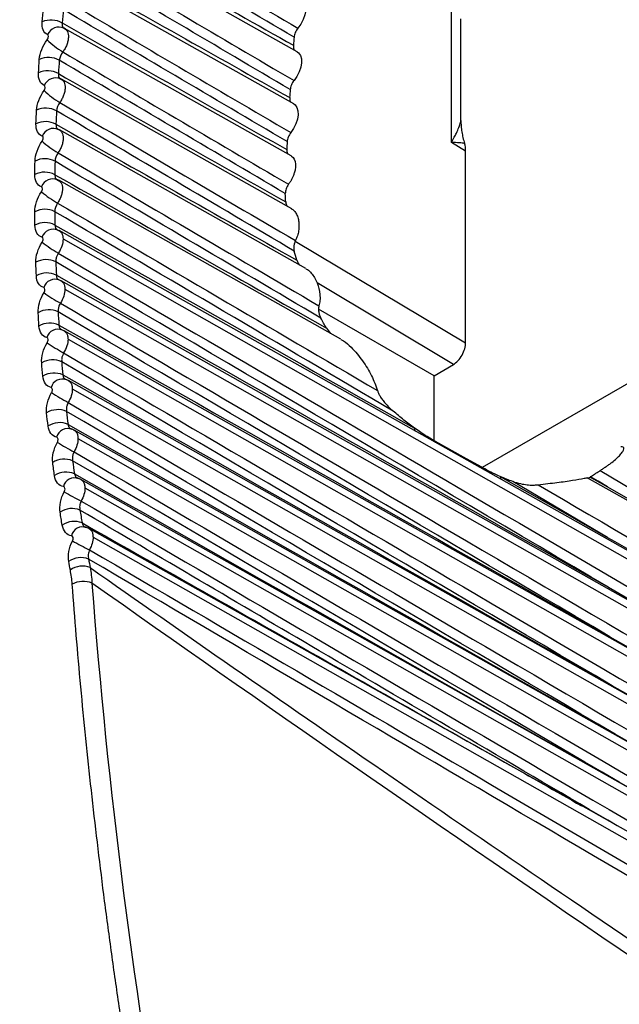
# Model space of a CAD drawing. Header units: millimetres. Extents: x 25 to 1229, y -261 to 1180.
# Tile 20 of 224: x 796 to 804, y -56 to -43. Entities that reach past the tile are written whole.
import ezdxf

# ---------------------------------------------------------------- set-up
doc = ezdxf.new("R2010")
doc.units = ezdxf.units.MM

msp = doc.modelspace()

# ---------------------------------------------------------------- linework, layer by layer
at = {"color": 7, "linetype": 'Continuous', "lineweight": 25}
for p, q in [((801.902, -44.243), (801.902, -40.345)), ((799.722, -42.96), (796.579, -41.19)), ((799.673, -43.699), (796.497, -41.911)), ((796.455, -42.648), (796.392, -42.613)), ((796.417, -42.62), (796.425, -42.626)), ((802.037, -43.932), (802.037, -42.495)), ((796.443, -42.637), (796.425, -42.626)), ((799.635, -44.434), (796.433, -42.63)), ((796.408, -43.365), (796.342, -43.33)), ((796.367, -43.337), (796.377, -43.344)), ((796.396, -43.355), (796.377, -43.344)), ((799.644, -45.183), (796.387, -43.349)), ((796.379, -44.081), (796.309, -44.045)), ((796.336, -44.053), (796.346, -44.059)), ((796.367, -44.071), (796.346, -44.059)), ((799.846, -46.028), (796.359, -44.065)), ((802.104, -44.368), (801.902, -44.243)), ((802.104, -47.079), (802.104, -44.368)), ((796.367, -44.794), (796.295, -44.758)), ((796.322, -44.766), (796.333, -44.772)), ((796.362, -44.789), (796.333, -44.772)), ((800.341, -47.028), (796.349, -44.779)), ((796.374, -45.505), (796.299, -45.469)), ((796.37, -45.502), (796.339, -45.484)), ((808.949, -52.582), (796.356, -45.491)), ((796.411, -45.609), (809.044, -52.777)), ((799.694, -45.638), (802.104, -47.079)), ((809.054, -53.337), (796.382, -46.201)), ((801.931, -47.384), (800.003, -46.231)), ((796.437, -46.319), (809.276, -53.603)), ((801.658, -47.547), (800.024, -46.604)), ((809.308, -54.163), (796.426, -46.908)), ((800.135, -46.869), (800.195, -46.945)), ((796.481, -47.027), (809.535, -54.432)), ((801.658, -47.547), (801.931, -47.384)), ((804.68, -47.491), (802.34, -48.842)), ((809.586, -54.989), (796.487, -47.613)), ((801.658, -48.461), (801.658, -47.547)), ((796.542, -47.731), (809.816, -55.261)), ((809.789, -55.76), (796.567, -48.314)), ((796.622, -48.433), (809.878, -55.953)), ((809.849, -56.436), (796.664, -49.012)), ((808.943, -51.872), (803.823, -48.988)), ((803.833, -48.994), (803.864, -48.977)), ((796.72, -49.131), (809.937, -56.629)), ((804.112, -49.117), (807.028, -50.793)), ((809.919, -57.105), (796.779, -49.706)), ((796.835, -49.826), (810.007, -57.298)), ((804.123, -50.536), (806.224, -51.744)), ((804.145, -51.236), (805.835, -52.207)), ((805.276, -52.562), (804.177, -51.929)), ((804.907, -53.01), (804.22, -52.615)), ((804.531, -53.442), (804.274, -53.294))]:
    msp.add_line(p, q, dxfattribs=at)
at = {"color": 7, "linetype": 'Continuous', "lineweight": 25, "flags": 128}
for points in [[(799.781, -42.215), (799.804, -42.232), (799.828, -42.269), (799.841, -42.318), (799.842, -42.377), (799.831, -42.44), (799.808, -42.506), (799.775, -42.569), (799.733, -42.627)], [(799.722, -42.96), (799.742, -42.975), (799.767, -43.011), (799.781, -43.06), (799.783, -43.117), (799.773, -43.18), (799.75, -43.246), (799.718, -43.31), (799.677, -43.368)], [(799.673, -43.699), (799.692, -43.713), (799.717, -43.748), (799.732, -43.795), (799.735, -43.852), (799.725, -43.916), (799.704, -43.981), (799.672, -44.045), (799.632, -44.104)], [(799.635, -44.434), (799.641, -44.437), (799.663, -44.456), (799.679, -44.482), (799.691, -44.513), (799.697, -44.549), (799.697, -44.59), (799.691, -44.633), (799.68, -44.677)], [(801.671, -48.469), (802.067, -48.69), (802.378, -48.863)], [(801.671, -48.469), (801.673, -48.48), (801.676, -48.487)], [(802.378, -48.863), (802.38, -48.876), (802.383, -48.885)], [(802.593, -48.971), (803.444, -49.452), (804.112, -49.83)], [(803.864, -48.977), (804.003, -49.056), (804.112, -49.117)], [(804.112, -49.117), (803.976, -49.037), (803.869, -48.974)], [(804.112, -49.83), (803.361, -49.388), (802.77, -49.04)]]:
    msp.add_lwpolyline(points, dxfattribs=at)
at = {"color": 7, "linetype": 'Continuous', "lineweight": 25}
for centre, radius, start, end in [((796.241, -42.823), 0.312, 59.7745, 113.645), ((796.353, -42.788), 0.177, 66.0801, 156.0884), ((853.553, -47.098), 54.05, 175.3908, 175.512), ((797.045, -41.92), 1.222, 225.3611, 238.572), ((796.204, -43.351), 0.311, 60.3804, 114.4596), ((796.193, -43.541), 0.311, 60.598, 114.7533), ((796.306, -43.503), 0.174, 66.2327, 157.346), ((797.055, -42.53), 1.339, 226.9935, 238.9965), ((852.289, -47.006), 52.783, 176.1866, 176.3098), ((796.169, -44.068), 0.31, 61.1994, 115.5677), ((796.163, -44.258), 0.309, 61.4159, 115.8622), ((796.277, -44.217), 0.172, 66.3653, 158.6284), ((797.09, -43.12), 1.475, 228.6052, 239.4474), ((851.028, -46.933), 51.519, 176.9953, 177.1205), ((796.153, -44.782), 0.308, 62.0125, 116.6769), ((796.151, -44.972), 0.308, 62.2275, 116.972), ((796.265, -44.928), 0.17, 66.4776, 159.9358), ((797.154, -43.685), 1.637, 230.1962, 239.9239), ((796.154, -45.495), 0.306, 62.819, 117.7875), ((796.157, -45.684), 0.306, 63.0322, 118.0831), ((796.272, -45.638), 0.168, 66.5695, 161.2685), ((797.248, -44.217), 1.831, 231.7666, 240.4252), ((796.173, -46.206), 0.305, 63.6183, 118.8998), ((796.181, -46.394), 0.304, 63.8293, 119.1955), ((796.296, -46.345), 0.166, 66.6406, 162.6266), ((797.377, -44.708), 2.069, 233.3165, 240.9505), ((796.21, -46.914), 0.303, 64.4097, 120.0139), ((796.223, -47.102), 0.303, 64.6181, 120.3096), ((796.338, -47.049), 0.163, 66.6908, 164.0101), ((797.548, -45.143), 2.364, 234.846, 241.4988), ((796.265, -47.62), 0.302, 65.1928, 121.1301), ((796.283, -47.806), 0.301, 65.3982, 121.4255), ((796.398, -47.751), 0.161, 66.7198, 165.4193), ((797.768, -45.499), 2.742, 236.3554, 242.0693), ((796.338, -48.323), 0.3, 65.9668, 122.2485), ((796.36, -48.507), 0.3, 66.169, 122.5434), ((796.475, -48.449), 0.159, 66.7275, 166.8541), ((801.485, -48.286), 0.104, 179.8613, 202.713), ((798.055, -45.741), 3.242, 237.8449, 242.6612), ((796.428, -49.022), 0.298, 66.7312, 123.3695), ((796.455, -49.205), 0.298, 66.9299, 123.6636), ((796.57, -49.144), 0.156, 66.7139, 168.3144), ((802.699, -48.971), 0.106, 179.9573, 200.0732), ((798.434, -45.806), 3.93, 239.3149, 243.2735), ((796.537, -49.719), 0.297, 67.4856, 124.4931), ((796.568, -49.9), 0.296, 67.6804, 124.7862), ((796.683, -49.836), 0.154, 66.6789, 169.8004), ((798.956, -45.572), 4.938, 240.7655, 243.9052), ((796.662, -50.412), 0.295, 68.2293, 125.6195), ((796.686, -50.532), 0.295, 68.3573, 125.8153), ((796.698, -50.789), 0.335, 68.5669, 118.0476)]:
    msp.add_arc(centre, radius, start, end, dxfattribs=at)
for points, knots in [([(786.142, -83.536), (786.26, -83.491), (786.38, -83.441), (786.621, -83.343), (786.982, -83.196), (787.344, -83.05), (788.071, -82.758), (788.559, -82.562), (790.035, -81.959), (791.034, -81.544), (794.071, -80.259), (796.148, -79.35), (802.511, -76.486), (806.937, -74.386), (816.153, -69.8), (823.336, -66.072), (830.918, -61.906), (836.06, -59.032), (838.678, -57.545), (843.983, -54.482), (846.669, -52.908), (852.086, -49.687), (854.821, -48.038), (863.103, -42.976), (871.54, -37.687), (880.194, -32.07), (886.009, -28.254), (888.943, -26.309), (894.805, -22.384), (899.197, -19.414), (903.584, -16.403), (905.776, -14.89), (906.506, -14.384), (907.602, -13.625), (908.15, -13.245), (908.7, -12.867), (909.066, -12.615), (909.25, -12.49), (909.432, -12.362)], [0, 0, 0, 0, 0.003906, 0.003906, 0.007813, 0.015625, 0.015625, 0.03125, 0.03125, 0.0625, 0.0625, 0.125, 0.125, 0.25, 0.25, 0.375, 0.4375, 0.4375, 0.5, 0.5, 0.5625, 0.5625, 0.625, 0.625, 0.75, 0.8125, 0.8125, 0.875, 0.875, 0.9375, 0.96875, 0.96875, 0.984375, 0.984375, 0.992188, 0.996094, 0.996094, 1, 1, 1, 1]), ([(793.815, -79.117), (801.599, -75.428), (817.162, -68.053), (840.549, -55.591), (863.912, -42.09), (884.967, -29.049), (898.175, -20.071), (903.649, -16.35)], [0, 0, 0, 0, 0.21245, 0.42482, 0.637338, 0.84971, 1, 1, 1, 1]), ([(796.398, -42.553), (796.397, -42.562), (796.395, -42.579), (796.4, -42.6), (796.406, -42.61), (796.409, -42.614)], [0, 0, 0, 0, 0.348935, 0.69457, 1, 1, 1, 1]), ([(796.409, -42.614), (796.41, -42.615), (796.411, -42.618), (796.414, -42.619), (796.417, -42.62)], [0, 0, 0, 0, 0.214639, 1, 1, 1, 1]), ([(796.186, -42.79), (796.197, -42.776), (796.203, -42.759), (796.205, -42.731), (796.201, -42.72), (796.192, -42.716)], [0, 0, 0, 0, 0.5, 0.5, 1, 1, 1, 1]), ([(796.454, -42.648), (796.461, -42.657), (796.474, -42.674), (796.485, -42.712), (796.487, -42.758), (796.48, -42.809), (796.464, -42.862), (796.44, -42.915), (796.419, -42.947), (796.408, -42.963)], [0, 0, 0, 0, 0.129486, 0.274576, 0.419665, 0.564752, 0.709836, 0.854919, 1, 1, 1, 1]), ([(796.432, -42.632), (796.44, -42.635), (796.448, -42.639), (796.454, -42.647), (796.454, -42.648)], [0, 0, 0, 0, 0.871432, 1, 1, 1, 1]), ([(799.733, -42.627), (799.726, -42.636), (799.711, -42.656), (799.694, -42.688), (799.682, -42.722), (799.679, -42.744), (799.678, -42.755)], [0, 0, 0, 0, 0.2483896, 0.4996036, 0.7486217, 1, 1, 1, 1]), ([(799.669, -42.869), (799.669, -42.879), (799.668, -42.899), (799.675, -42.923), (799.683, -42.934), (799.687, -42.939)], [0, 0, 0, 0, 0.350672, 0.705324, 1, 1, 1, 1]), ([(796.346, -43.27), (796.345, -43.279), (796.344, -43.297), (796.349, -43.318), (796.356, -43.327), (796.36, -43.331)], [0, 0, 0, 0, 0.353327, 0.703375, 1, 1, 1, 1]), ([(796.142, -43.509), (796.151, -43.495), (796.158, -43.478), (796.159, -43.45), (796.154, -43.44), (796.145, -43.436)], [0, 0, 0, 0, 0.5, 0.5, 1, 1, 1, 1]), ([(796.36, -43.331), (796.36, -43.332), (796.362, -43.335), (796.365, -43.336), (796.367, -43.337)], [0, 0, 0, 0, 0.281133, 1, 1, 1, 1]), ([(796.407, -43.366), (796.414, -43.373), (796.427, -43.39), (796.438, -43.427), (796.442, -43.472), (796.435, -43.523), (796.42, -43.576), (796.397, -43.629), (796.376, -43.661), (796.365, -43.677)], [0, 0, 0, 0, 0.125586, 0.271325, 0.417063, 0.562799, 0.708534, 0.854268, 1, 1, 1, 1]), ([(796.386, -43.35), (796.393, -43.353), (796.401, -43.356), (796.406, -43.364), (796.407, -43.366)], [0, 0, 0, 0, 0.825383, 1, 1, 1, 1]), ([(799.677, -43.368), (799.67, -43.377), (799.655, -43.397), (799.639, -43.43), (799.627, -43.464), (799.625, -43.485), (799.623, -43.496)], [0, 0, 0, 0, 0.2483896, 0.4996036, 0.7486217, 1, 1, 1, 1]), ([(799.616, -43.609), (799.616, -43.619), (799.616, -43.639), (799.623, -43.663), (799.631, -43.673), (799.635, -43.677)], [0, 0, 0, 0, 0.355042, 0.714114, 1, 1, 1, 1]), ([(796.311, -43.986), (796.311, -43.995), (796.311, -44.013), (796.317, -44.033), (796.325, -44.042), (796.328, -44.046)], [0, 0, 0, 0, 0.35792, 0.712579, 1, 1, 1, 1]), ([(801.902, -44.243), (801.916, -44.218), (801.942, -44.173), (801.971, -44.116), (801.998, -44.056), (802.022, -43.994), (802.033, -43.951), (802.037, -43.932)], [0, 0, 0, 0, 0.213463, 0.3867, 0.519713, 0.779311, 1, 1, 1, 1]), ([(802.037, -43.932), (802.038, -43.959), (802.039, -44.015), (802.05, -44.096), (802.065, -44.178), (802.081, -44.23), (802.089, -44.257)], [0, 0, 0, 0, 0.229618, 0.471865, 0.728238, 1, 1, 1, 1]), ([(796.115, -44.227), (796.124, -44.213), (796.13, -44.196), (796.131, -44.168), (796.126, -44.157), (796.117, -44.154)], [0, 0, 0, 0, 0.5, 0.5, 1, 1, 1, 1]), ([(796.328, -44.046), (796.328, -44.047), (796.33, -44.05), (796.334, -44.052), (796.336, -44.053)], [0, 0, 0, 0, 0.348046, 1, 1, 1, 1]), ([(796.378, -44.081), (796.384, -44.088), (796.398, -44.104), (796.41, -44.14), (796.414, -44.185), (796.408, -44.236), (796.394, -44.288), (796.371, -44.341), (796.351, -44.374), (796.34, -44.39)], [0, 0, 0, 0, 0.12153, 0.267944, 0.414356, 0.560768, 0.70718, 0.85359, 1, 1, 1, 1]), ([(796.358, -44.066), (796.364, -44.069), (796.372, -44.072), (796.377, -44.079), (796.378, -44.081)], [0, 0, 0, 0, 0.772624, 1, 1, 1, 1]), ([(799.632, -44.104), (799.625, -44.113), (799.61, -44.133), (799.594, -44.166), (799.583, -44.2), (799.581, -44.221), (799.579, -44.232)], [0, 0, 0, 0, 0.24839, 0.499604, 0.748622, 1, 1, 1, 1]), ([(802.089, -44.257), (802.065, -44.254), (802.007, -44.247), (801.941, -44.244), (801.902, -44.243)], [0, 0, 0, 0, 0.413248, 1, 1, 1, 1]), ([(799.574, -44.344), (799.574, -44.354), (799.574, -44.374), (799.581, -44.397), (799.59, -44.407), (799.593, -44.411)], [0, 0, 0, 0, 0.359556, 0.723193, 1, 1, 1, 1]), ([(796.295, -44.7), (796.295, -44.709), (796.296, -44.727), (796.303, -44.747), (796.311, -44.756), (796.314, -44.76)], [0, 0, 0, 0, 0.355886, 0.721184, 1, 1, 1, 1]), ([(799.68, -44.677), (799.675, -44.691), (799.666, -44.719), (799.647, -44.76), (799.625, -44.799), (799.608, -44.823), (799.599, -44.835)], [0, 0, 0, 0, 0.252991, 0.499984, 0.746985, 1, 1, 1, 1]), ([(796.314, -44.76), (796.315, -44.761), (796.317, -44.764), (796.32, -44.765), (796.322, -44.766)], [0, 0, 0, 0, 0.443196, 1, 1, 1, 1]), ([(796.367, -44.794), (796.373, -44.801), (796.387, -44.816), (796.399, -44.852), (796.404, -44.896), (796.399, -44.946), (796.386, -44.999), (796.364, -45.052), (796.343, -45.085), (796.333, -45.101)], [0, 0, 0, 0, 0.1173138, 0.2644283, 0.4115428, 0.5586572, 0.7057716, 0.8528858, 1, 1, 1, 1]), ([(796.348, -44.781), (796.353, -44.783), (796.361, -44.786), (796.365, -44.792), (796.367, -44.794)], [0, 0, 0, 0, 0.711929, 1, 1, 1, 1]), ([(799.599, -44.835), (799.592, -44.845), (799.579, -44.866), (799.564, -44.9), (799.555, -44.934), (799.554, -44.956), (799.554, -44.967)], [0, 0, 0, 0, 0.24973, 0.499695, 0.749842, 1, 1, 1, 1]), ([(796.106, -44.942), (796.115, -44.928), (796.121, -44.911), (796.121, -44.884), (796.115, -44.873), (796.106, -44.87)], [0, 0, 0, 0, 0.5, 0.5, 1, 1, 1, 1]), ([(799.56, -45.084), (799.561, -45.095), (799.564, -45.116), (799.574, -45.138), (799.583, -45.147), (799.586, -45.15)], [0, 0, 0, 0, 0.399181, 0.798752, 1, 1, 1, 1]), ([(799.643, -45.185), (799.649, -45.187), (799.67, -45.197), (799.698, -45.232), (799.727, -45.285), (799.743, -45.349), (799.749, -45.419), (799.743, -45.493), (799.727, -45.566), (799.706, -45.61), (799.696, -45.631)], [0, 0, 0, 0, 0.053755, 0.190099, 0.326017, 0.460404, 0.59475, 0.730375, 0.866476, 1, 1, 1, 1]), ([(796.296, -45.412), (796.297, -45.42), (796.298, -45.438), (796.306, -45.458), (796.314, -45.467), (796.318, -45.47)], [0, 0, 0, 0, 0.360827, 0.731216, 1, 1, 1, 1]), ([(796.318, -45.47), (796.319, -45.472), (796.321, -45.475), (796.324, -45.477), (796.326, -45.477)], [0, 0, 0, 0, 0.511561, 1, 1, 1, 1]), ([(796.356, -45.493), (796.36, -45.495), (796.367, -45.497), (796.372, -45.504), (796.374, -45.506)], [0, 0, 0, 0, 0.670912, 1, 1, 1, 1]), ([(796.374, -45.506), (796.38, -45.512), (796.394, -45.527), (796.408, -45.563), (796.41, -45.594), (796.411, -45.609)], [0, 0, 0, 0, 0.282411, 0.641205, 1, 1, 1, 1]), ([(796.115, -45.656), (796.124, -45.642), (796.129, -45.625), (796.129, -45.597), (796.122, -45.587), (796.113, -45.584)], [0, 0, 0, 0, 0.5, 0.5, 1, 1, 1, 1]), ([(799.696, -45.631), (799.691, -45.643), (799.68, -45.665), (799.673, -45.704), (799.672, -45.743), (799.677, -45.767), (799.68, -45.78)], [0, 0, 0, 0, 0.247612, 0.499601, 0.748266, 1, 1, 1, 1]), ([(796.344, -45.81), (796.338, -45.821), (796.325, -45.844), (796.31, -45.888), (796.309, -45.917), (796.309, -45.933)], [0, 0, 0, 0, 0.262344, 0.600603, 1, 1, 1, 1]), ([(796.344, -45.81), (798.229, -46.914), (802.429, -49.375), (806.626, -51.836), (808.939, -53.192)], [0, 0, 0, 0, 0.448787, 1, 1, 1, 1]), ([(799.717, -45.909), (799.722, -45.921), (799.73, -45.944), (799.745, -45.968), (799.756, -45.977), (799.758, -45.979)], [0, 0, 0, 0, 0.4468023, 0.8919117, 1, 1, 1, 1]), ([(799.845, -46.03), (799.852, -46.034), (799.88, -46.047), (799.922, -46.091), (799.969, -46.154), (800.017, -46.254), (800.044, -46.366), (800.047, -46.477), (800.036, -46.529), (800.03, -46.554)], [0, 0, 0, 0, 0.048084, 0.186605, 0.32049, 0.458298, 0.729074, 0.866945, 1, 1, 1, 1]), ([(796.316, -46.121), (796.317, -46.13), (796.319, -46.148), (796.327, -46.168), (796.335, -46.176), (796.339, -46.179)], [0, 0, 0, 0, 0.365899, 0.741507, 1, 1, 1, 1]), ([(796.396, -46.212), (796.385, -46.205), (796.362, -46.19), (796.334, -46.182), (796.32, -46.178)], [0, 0, 0, 0, 0.480394, 1, 1, 1, 1]), ([(796.339, -46.179), (796.34, -46.181), (796.343, -46.184), (796.346, -46.185), (796.348, -46.186)], [0, 0, 0, 0, 0.580979, 1, 1, 1, 1]), ([(796.381, -46.203), (796.385, -46.204), (796.392, -46.206), (796.397, -46.212), (796.398, -46.215)], [0, 0, 0, 0, 0.620498, 1, 1, 1, 1]), ([(796.398, -46.215), (796.405, -46.221), (796.42, -46.236), (796.433, -46.272), (796.435, -46.304), (796.437, -46.319)], [0, 0, 0, 0, 0.279053, 0.639525, 1, 1, 1, 1]), ([(796.142, -46.367), (796.151, -46.353), (796.156, -46.336), (796.154, -46.308), (796.148, -46.298), (796.138, -46.295)], [0, 0, 0, 0, 0.5, 0.5, 1, 1, 1, 1]), ([(796.373, -46.517), (796.367, -46.527), (796.355, -46.55), (796.341, -46.594), (796.341, -46.624), (796.341, -46.641)], [0, 0, 0, 0, 0.248637, 0.586779, 1, 1, 1, 1]), ([(796.373, -46.517), (798.288, -47.638), (802.561, -50.14), (806.831, -52.643), (809.187, -54.025)], [0, 0, 0, 0, 0.448142, 1, 1, 1, 1]), ([(800.03, -46.554), (800.028, -46.563), (800.024, -46.581), (800.023, -46.611), (800.027, -46.646), (800.037, -46.686), (800.051, -46.714), (800.057, -46.728)], [0, 0, 0, 0, 0.16091, 0.325016, 0.497077, 0.742461, 1, 1, 1, 1]), ([(796.353, -46.828), (796.354, -46.837), (796.357, -46.855), (796.366, -46.874), (796.375, -46.882), (796.378, -46.885)], [0, 0, 0, 0, 0.371286, 0.75243, 1, 1, 1, 1]), ([(796.439, -46.918), (796.427, -46.911), (796.403, -46.895), (796.374, -46.888), (796.36, -46.884)], [0, 0, 0, 0, 0.47867, 1, 1, 1, 1]), ([(796.378, -46.885), (796.38, -46.887), (796.382, -46.89), (796.385, -46.892), (796.386, -46.892)], [0, 0, 0, 0, 0.696758, 1, 1, 1, 1]), ([(796.425, -46.91), (796.428, -46.911), (796.435, -46.913), (796.439, -46.918), (796.441, -46.921)], [0, 0, 0, 0, 0.563566, 1, 1, 1, 1]), ([(796.441, -46.921), (796.447, -46.927), (796.463, -46.942), (796.477, -46.978), (796.479, -47.011), (796.481, -47.027)], [0, 0, 0, 0, 0.2760721, 0.6380337, 1, 1, 1, 1]), ([(796.186, -47.076), (796.195, -47.061), (796.2, -47.044), (796.198, -47.017), (796.191, -47.007), (796.181, -47.004)], [0, 0, 0, 0, 0.5, 0.5, 1, 1, 1, 1]), ([(800.34, -47.031), (800.353, -47.037), (800.405, -47.063), (800.515, -47.165), (800.652, -47.332), (800.782, -47.544), (800.832, -47.683), (800.858, -47.753)], [0, 0, 0, 0, 0.047916, 0.192393, 0.461691, 0.730706, 1, 1, 1, 1]), ([(801.931, -47.384), (801.972, -47.359), (802.02, -47.311), (802.087, -47.193), (802.104, -47.127), (802.104, -47.079)], [0, 0, 0, 0, 0.5, 0.5, 1, 1, 1, 1]), ([(796.419, -47.221), (796.415, -47.231), (796.403, -47.254), (796.39, -47.298), (796.391, -47.329), (796.392, -47.346)], [0, 0, 0, 0, 0.238494, 0.576529, 1, 1, 1, 1]), ([(796.419, -47.221), (798.365, -48.36), (802.713, -50.905), (807.058, -53.451), (809.459, -54.858)], [0, 0, 0, 0, 0.4475, 1, 1, 1, 1]), ([(796.408, -47.532), (796.41, -47.541), (796.413, -47.559), (796.423, -47.578), (796.432, -47.586), (796.435, -47.589)], [0, 0, 0, 0, 0.384216, 0.764986, 1, 1, 1, 1]), ([(796.499, -47.622), (796.487, -47.614), (796.462, -47.598), (796.432, -47.591), (796.417, -47.587)], [0, 0, 0, 0, 0.4767971, 1, 1, 1, 1]), ([(796.435, -47.589), (796.437, -47.591), (796.44, -47.594), (796.443, -47.595), (796.443, -47.595)], [0, 0, 0, 0, 0.79491, 1, 1, 1, 1]), ([(796.487, -47.614), (796.489, -47.615), (796.495, -47.617), (796.499, -47.622), (796.501, -47.624)], [0, 0, 0, 0, 0.49609, 1, 1, 1, 1]), ([(796.501, -47.624), (796.508, -47.631), (796.524, -47.645), (796.539, -47.682), (796.541, -47.715), (796.542, -47.731)], [0, 0, 0, 0, 0.272945, 0.636469, 1, 1, 1, 1]), ([(796.249, -47.782), (796.258, -47.767), (796.262, -47.75), (796.259, -47.722), (796.252, -47.712), (796.242, -47.71)], [0, 0, 0, 0, 0.5, 0.5, 1, 1, 1, 1]), ([(800.858, -47.753), (800.862, -47.766), (800.871, -47.794), (800.895, -47.837), (800.927, -47.885), (800.969, -47.935), (801.019, -47.989), (801.058, -48.024), (801.078, -48.043)], [0, 0, 0, 0, 0.1182865, 0.2539675, 0.4089089, 0.5843628, 0.7811903, 1, 1, 1, 1]), ([(796.484, -47.922), (796.479, -47.932), (796.468, -47.955), (796.457, -48), (796.459, -48.031), (796.46, -48.049)], [0, 0, 0, 0, 0.229785, 0.567714, 1, 1, 1, 1]), ([(796.484, -47.922), (798.452, -49.073), (802.853, -51.649), (807.251, -54.225), (809.682, -55.649)], [0, 0, 0, 0, 0.44708, 1, 1, 1, 1]), ([(801.381, -48.285), (801.33, -48.248), (801.228, -48.173), (801.128, -48.086), (801.078, -48.043)], [0, 0, 0, 0, 0.499998, 1, 1, 1, 1]), ([(796.481, -48.233), (796.483, -48.242), (796.487, -48.26), (796.498, -48.279), (796.507, -48.286), (796.51, -48.289)], [0, 0, 0, 0, 0.390258, 0.77694, 1, 1, 1, 1]), ([(796.577, -48.322), (796.564, -48.314), (796.538, -48.298), (796.508, -48.291), (796.492, -48.288)], [0, 0, 0, 0, 0.474762, 1, 1, 1, 1]), ([(796.566, -48.315), (796.568, -48.315), (796.574, -48.317), (796.577, -48.322), (796.58, -48.325)], [0, 0, 0, 0, 0.415521, 1, 1, 1, 1]), ([(796.58, -48.325), (796.587, -48.331), (796.603, -48.345), (796.618, -48.382), (796.621, -48.416), (796.622, -48.433)], [0, 0, 0, 0, 0.26966, 0.634826, 1, 1, 1, 1]), ([(816.986, -48.211), (816.701, -49.457), (816.129, -51.949), (814.432, -55.679), (812.244, -59.094), (809.637, -62.014), (806.813, -64.168), (804.496, -65.386), (803.258, -65.529), (802.922, -65.568)], [0, 0, 0, 0, 0.1569859, 0.3139511, 0.4708924, 0.6278124, 0.784719, 0.9416239, 1, 1, 1, 1]), ([(796.33, -48.485), (796.338, -48.47), (796.342, -48.453), (796.339, -48.425), (796.331, -48.415), (796.321, -48.413)], [0, 0, 0, 0, 0.5, 0.5, 1, 1, 1, 1]), ([(804.005, -48.885), (804.02, -48.876), (804.048, -48.858), (804.09, -48.829), (804.132, -48.8), (804.183, -48.761), (804.24, -48.714), (804.293, -48.662), (804.329, -48.615), (804.343, -48.577), (804.337, -48.551), (804.312, -48.549), (804.3, -48.548)], [0, 0, 0, 0, 0.060281, 0.121526, 0.18476, 0.250915, 0.375695, 0.500823, 0.62757, 0.750206, 0.877324, 1, 1, 1, 1]), ([(796.566, -48.621), (796.562, -48.63), (796.552, -48.653), (796.541, -48.699), (796.544, -48.73), (796.546, -48.748)], [0, 0, 0, 0, 0.221635, 0.559455, 1, 1, 1, 1]), ([(796.566, -48.621), (798.53, -49.769), (802.922, -52.338), (807.31, -54.907), (809.735, -56.327)], [0, 0, 0, 0, 0.447245, 1, 1, 1, 1]), ([(803.869, -48.974), (803.877, -48.968), (803.895, -48.957), (803.928, -48.936), (803.965, -48.911), (803.992, -48.894), (804.005, -48.885)], [0, 0, 0, 0, 0.258752, 0.504391, 0.759305, 1, 1, 1, 1]), ([(796.572, -48.931), (796.574, -48.94), (796.579, -48.958), (796.59, -48.977), (796.6, -48.984), (796.603, -48.986)], [0, 0, 0, 0, 0.396585, 0.789418, 1, 1, 1, 1]), ([(796.673, -49.019), (796.66, -49.011), (796.633, -48.994), (796.601, -48.988), (796.584, -48.985)], [0, 0, 0, 0, 0.472552, 1, 1, 1, 1]), ([(796.663, -49.012), (796.665, -49.013), (796.67, -49.014), (796.673, -49.019), (796.676, -49.022)], [0, 0, 0, 0, 0.318515, 1, 1, 1, 1]), ([(796.676, -49.022), (796.683, -49.028), (796.7, -49.042), (796.716, -49.08), (796.718, -49.114), (796.72, -49.131)], [0, 0, 0, 0, 0.266207, 0.633098, 1, 1, 1, 1]), ([(803.131, -49.086), (803.221, -49.075), (803.402, -49.054), (803.627, -49.023), (803.765, -48.998), (803.825, -48.985), (803.822, -48.99), (803.822, -48.991)], [0, 0, 0, 0, 0.274041, 0.546935, 0.821395, 0.969033, 1, 1, 1, 1]), ([(796.428, -49.185), (796.436, -49.17), (796.44, -49.152), (796.436, -49.124), (796.428, -49.114), (796.417, -49.113)], [0, 0, 0, 0, 0.5, 0.5, 1, 1, 1, 1]), ([(802.77, -49.04), (802.806, -49.051), (802.871, -49.071), (802.967, -49.087), (803.05, -49.093), (803.106, -49.088), (803.131, -49.086)], [0, 0, 0, 0, 0.328885, 0.603126, 0.825236, 1, 1, 1, 1]), ([(796.666, -49.316), (796.662, -49.326), (796.653, -49.347), (796.646, -49.381), (796.645, -49.415), (796.648, -49.435), (796.65, -49.445)], [0, 0, 0, 0, 0.23317, 0.500702, 0.753315, 1, 1, 1, 1]), ([(804.245, -53.91), (802.841, -53.085), (800.309, -51.598), (797.778, -50.108), (796.65, -49.445)], [0, 0, 0, 0, 0.554597, 1, 1, 1, 1]), ([(796.666, -49.316), (798.626, -50.461), (803.005, -53.021), (807.381, -55.583), (809.799, -56.998)], [0, 0, 0, 0, 0.447445, 1, 1, 1, 1]), ([(796.68, -49.626), (796.683, -49.635), (796.689, -49.653), (796.7, -49.671), (796.71, -49.678), (796.713, -49.68)], [0, 0, 0, 0, 0.4032, 0.802424, 1, 1, 1, 1]), ([(796.68, -49.626), (797.548, -50.117), (798.977, -50.926), (800.969, -52.055), (802.455, -52.897), (803.379, -53.421), (803.742, -53.627)], [0, 0, 0, 0, 0.368686, 0.607247, 0.845808, 1, 1, 1, 1]), ([(796.786, -49.712), (796.773, -49.704), (796.745, -49.687), (796.712, -49.682), (796.695, -49.679)], [0, 0, 0, 0, 0.470152, 1, 1, 1, 1]), ([(796.779, -49.706), (796.779, -49.707), (796.784, -49.708), (796.787, -49.712), (796.79, -49.715)], [0, 0, 0, 0, 0.200626, 1, 1, 1, 1]), ([(796.79, -49.715), (796.797, -49.721), (796.814, -49.736), (796.831, -49.773), (796.834, -49.808), (796.835, -49.826)], [0, 0, 0, 0, 0.262571, 0.631279, 1, 1, 1, 1]), ([(796.544, -49.882), (796.553, -49.866), (796.556, -49.848), (796.551, -49.82), (796.542, -49.81), (796.531, -49.809)], [0, 0, 0, 0, 0.5, 0.5, 1, 1, 1, 1]), ([(804.112, -49.83), (804.645, -50.137), (805.395, -50.57), (806.146, -51.002), (806.363, -51.126)], [0, 0, 0, 0, 0.710513, 1, 1, 1, 1]), ([(796.784, -50.007), (796.78, -50.017), (796.772, -50.039), (796.766, -50.074), (796.765, -50.108), (796.77, -50.128), (796.772, -50.138)], [0, 0, 0, 0, 0.232247, 0.500689, 0.753256, 1, 1, 1, 1]), ([(796.784, -50.007), (798.738, -51.149), (803.103, -53.7), (807.464, -56.252), (809.873, -57.661)], [0, 0, 0, 0, 0.447682, 1, 1, 1, 1]), ([(797.681, -59.383), (797.637, -59.131), (797.547, -58.626), (797.422, -57.872), (797.303, -57.121), (797.19, -56.373), (797.085, -55.627), (796.986, -54.884), (796.895, -54.144), (796.81, -53.408), (796.732, -52.674), (796.661, -51.944), (796.596, -51.217), (796.559, -50.735), (796.54, -50.494)], [0, 0, 0, 0, 0.083602, 0.167155, 0.250659, 0.334115, 0.417521, 0.500879, 0.584188, 0.667448, 0.750659, 0.833822, 0.916935, 1, 1, 1, 1])]:
    msp.add_open_spline(points, degree=3, knots=knots, dxfattribs=at)
for points in [[(796.643, -40.812), (797.673, -41.417), (798.703, -42.022), (799.733, -42.627)], [(799.678, -42.755), (798.646, -42.145), (797.614, -41.535), (796.582, -40.925)], [(796.556, -41.114), (797.594, -41.698), (798.631, -42.283), (799.669, -42.869)], [(799.623, -43.496), (798.579, -42.879), (797.534, -42.262), (796.489, -41.645)], [(796.547, -41.53), (797.59, -42.142), (798.634, -42.755), (799.677, -43.368)], [(796.468, -41.834), (797.517, -42.425), (798.567, -43.017), (799.616, -43.609)], [(796.115, -42.537), (796.121, -42.473), (796.126, -42.409), (796.132, -42.346)], [(796.468, -42.247), (797.523, -42.866), (798.577, -43.485), (799.632, -44.104)], [(796.415, -42.363), (796.409, -42.426), (796.403, -42.49), (796.398, -42.553)], [(799.579, -44.232), (798.524, -43.609), (797.469, -42.986), (796.415, -42.363)], [(796.192, -42.716), (796.136, -42.693), (796.108, -42.625), (796.115, -42.537)], [(796.398, -42.553), (797.456, -43.15), (798.515, -43.747), (799.574, -44.344)], [(796.075, -43.068), (796.081, -42.979), (796.123, -42.875), (796.186, -42.79)], [(796.408, -42.963), (796.381, -42.997), (796.361, -43.045), (796.358, -43.08)], [(796.408, -42.963), (797.472, -43.587), (798.536, -44.211), (799.599, -44.835)], [(796.063, -43.259), (796.067, -43.195), (796.071, -43.131), (796.075, -43.068)], [(796.358, -43.08), (796.353, -43.144), (796.349, -43.207), (796.346, -43.27)], [(799.554, -44.967), (798.489, -44.339), (797.423, -43.71), (796.358, -43.08)], [(796.145, -43.436), (796.088, -43.414), (796.058, -43.347), (796.063, -43.259)], [(796.346, -43.27), (797.417, -43.875), (798.489, -44.479), (799.56, -45.084)], [(796.036, -43.788), (796.04, -43.7), (796.079, -43.596), (796.142, -43.509)], [(796.365, -43.677), (796.339, -43.713), (796.321, -43.76), (796.319, -43.796)], [(796.365, -43.677), (797.476, -44.329), (798.586, -44.98), (799.696, -45.631)], [(796.028, -43.979), (796.031, -43.916), (796.033, -43.852), (796.036, -43.788)], [(796.319, -43.796), (796.316, -43.86), (796.313, -43.923), (796.311, -43.986)], [(799.68, -45.78), (798.56, -45.119), (797.439, -44.458), (796.319, -43.796)], [(796.117, -44.154), (796.058, -44.133), (796.025, -44.067), (796.028, -43.979)], [(796.311, -43.986), (797.447, -44.627), (798.582, -45.268), (799.717, -45.909)], [(796.015, -44.507), (796.016, -44.419), (796.054, -44.314), (796.115, -44.227)], [(802.104, -44.368), (802.104, -44.327), (802.099, -44.289), (802.089, -44.257)], [(796.34, -44.39), (796.315, -44.426), (796.298, -44.474), (796.297, -44.51)], [(796.34, -44.39), (797.57, -45.111), (798.8, -45.833), (800.03, -46.554)], [(796.012, -44.698), (796.013, -44.634), (796.013, -44.571), (796.015, -44.507)], [(796.297, -44.51), (796.296, -44.574), (796.295, -44.637), (796.295, -44.7)], [(800.057, -46.728), (798.804, -45.989), (797.551, -45.25), (796.297, -44.51)], [(796.106, -44.87), (796.046, -44.85), (796.011, -44.786), (796.012, -44.698)], [(796.295, -44.7), (797.575, -45.422), (798.855, -46.145), (800.135, -46.869)], [(796.011, -45.224), (796.011, -45.137), (796.046, -45.031), (796.106, -44.942)], [(799.56, -45.084), (799.557, -45.045), (799.555, -45.006), (799.554, -44.967)], [(796.333, -45.101), (796.309, -45.138), (796.293, -45.187), (796.294, -45.223)], [(796.333, -45.101), (797.842, -45.985), (799.35, -46.869), (800.858, -47.753)], [(796.013, -45.414), (796.013, -45.351), (796.012, -45.288), (796.011, -45.224)], [(796.294, -45.223), (796.295, -45.286), (796.295, -45.349), (796.296, -45.412)], [(801.078, -48.043), (799.484, -47.104), (797.889, -46.164), (796.294, -45.223)], [(796.113, -45.584), (796.052, -45.566), (796.015, -45.502), (796.013, -45.414)], [(796.296, -45.412), (797.991, -46.369), (799.686, -47.327), (801.381, -48.285)], [(796.026, -45.939), (796.023, -45.852), (796.056, -45.746), (796.115, -45.656)], [(796.411, -45.609), (796.411, -45.671), (796.386, -45.747), (796.344, -45.81)], [(799.717, -45.909), (799.704, -45.866), (799.692, -45.823), (799.68, -45.78)], [(796.033, -46.129), (796.03, -46.065), (796.028, -46.002), (796.026, -45.939)], [(796.309, -45.933), (796.311, -45.996), (796.313, -46.058), (796.316, -46.121)], [(804.123, -50.536), (801.518, -49.003), (798.914, -47.469), (796.309, -45.933)], [(796.138, -46.295), (796.076, -46.278), (796.036, -46.216), (796.033, -46.129)], [(796.316, -46.121), (798.918, -47.591), (801.521, -49.063), (804.123, -50.536)], [(796.059, -46.652), (796.054, -46.565), (796.085, -46.458), (796.142, -46.367)], [(796.437, -46.319), (796.437, -46.38), (796.413, -46.454), (796.373, -46.517)], [(796.07, -46.84), (796.066, -46.777), (796.062, -46.715), (796.059, -46.652)], [(796.341, -46.641), (796.345, -46.703), (796.349, -46.766), (796.353, -46.828)], [(804.145, -51.236), (801.543, -49.705), (798.942, -48.174), (796.341, -46.641)], [(800.135, -46.869), (800.108, -46.822), (800.083, -46.775), (800.057, -46.728)], [(796.181, -47.004), (796.117, -46.989), (796.076, -46.927), (796.07, -46.84)], [(796.353, -46.828), (798.95, -48.296), (801.547, -49.765), (804.145, -51.236)], [(796.109, -47.362), (796.102, -47.275), (796.131, -47.168), (796.186, -47.076)], [(796.481, -47.027), (796.481, -47.086), (796.458, -47.159), (796.419, -47.221)], [(796.392, -47.346), (796.397, -47.408), (796.402, -47.47), (796.408, -47.532)], [(804.177, -51.929), (801.582, -50.403), (798.987, -48.875), (796.392, -47.346)], [(796.126, -47.549), (796.12, -47.487), (796.114, -47.424), (796.109, -47.362)], [(796.242, -47.71), (796.177, -47.696), (796.133, -47.636), (796.126, -47.549)], [(796.408, -47.532), (798.998, -48.996), (801.587, -50.462), (804.177, -51.929)], [(796.542, -47.731), (796.543, -47.79), (796.521, -47.861), (796.484, -47.922)], [(796.178, -48.069), (796.168, -47.983), (796.195, -47.875), (796.249, -47.782)], [(796.46, -48.049), (796.467, -48.11), (796.474, -48.172), (796.481, -48.233)], [(804.22, -52.615), (801.633, -51.094), (799.047, -49.572), (796.46, -48.049)], [(796.199, -48.255), (796.192, -48.193), (796.185, -48.131), (796.178, -48.069)], [(796.321, -48.413), (796.254, -48.4), (796.209, -48.341), (796.199, -48.255)], [(796.481, -48.233), (799.06, -49.692), (801.64, -51.153), (804.22, -52.615)], [(801.671, -48.469), (801.573, -48.415), (801.477, -48.353), (801.381, -48.285)], [(796.622, -48.433), (796.623, -48.49), (796.602, -48.56), (796.566, -48.621)], [(796.264, -48.773), (796.253, -48.687), (796.277, -48.579), (796.33, -48.485)], [(796.546, -48.748), (796.554, -48.809), (796.563, -48.87), (796.572, -48.931)], [(804.274, -53.294), (801.698, -51.78), (799.122, -50.265), (796.546, -48.748)], [(796.29, -48.957), (796.281, -48.896), (796.273, -48.835), (796.264, -48.773)], [(802.593, -48.971), (802.522, -48.939), (802.45, -48.904), (802.378, -48.863)], [(804.005, -48.885), (805.627, -49.837), (807.249, -50.788), (808.871, -51.74)], [(796.417, -49.113), (796.35, -49.102), (796.302, -49.043), (796.29, -48.957)], [(796.572, -48.931), (799.139, -50.384), (801.706, -51.838), (804.274, -53.294)], [(802.77, -49.04), (802.712, -49.02), (802.653, -48.997), (802.593, -48.971)], [(803.869, -48.974), (803.867, -48.975), (803.865, -48.976), (803.864, -48.977)], [(796.72, -49.131), (796.72, -49.188), (796.701, -49.256), (796.666, -49.316)], [(803.131, -49.086), (805.044, -50.208), (806.957, -51.33), (808.87, -52.452)], [(796.369, -49.474), (796.355, -49.389), (796.377, -49.28), (796.428, -49.185)], [(796.65, -49.445), (796.66, -49.505), (796.67, -49.565), (796.68, -49.626)], [(796.399, -49.656), (796.388, -49.596), (796.378, -49.535), (796.369, -49.474)], [(796.531, -49.809), (796.463, -49.799), (796.413, -49.742), (796.399, -49.656)], [(796.835, -49.826), (796.836, -49.881), (796.817, -49.948), (796.784, -50.007)], [(796.491, -50.172), (796.475, -50.087), (796.495, -49.978), (796.544, -49.882)], [(796.772, -50.138), (796.779, -50.178), (796.787, -50.218), (796.795, -50.258)], [(809.826, -57.806), (805.475, -55.253), (801.123, -52.698), (796.772, -50.138)], [(796.514, -50.293), (796.506, -50.253), (796.498, -50.212), (796.491, -50.172)], [(796.795, -50.258), (796.807, -50.328), (796.816, -50.402), (796.82, -50.478)], [(796.795, -50.258), (799.421, -52.102), (802.325, -54.1), (805.506, -56.252)], [(796.54, -50.494), (796.535, -50.424), (796.526, -50.357), (796.514, -50.293)], [(796.82, -50.478), (797.036, -53.365), (797.417, -56.333), (797.958, -59.343)], [(804.552, -55.842), (801.752, -53.931), (799.175, -52.142), (796.82, -50.478)]]:
    msp.add_open_spline(points, degree=3, dxfattribs=at)

doc.saveas('drawing.dxf')
